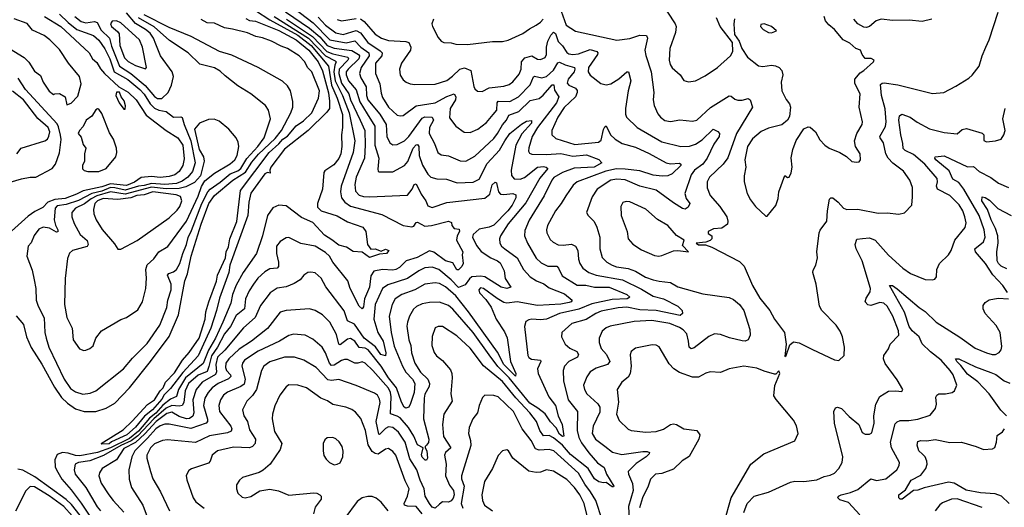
# Model space of a CAD drawing. Extents: x 1246169 to 1426871, y 660025 to 763458.
# Tile 48 of 256: x 1281534 to 1288267, y 683890 to 687222. Entities that reach past the tile are written whole.
import ezdxf

# ---------------------------------------------------------------- set-up
doc = ezdxf.new("R2010")
doc.units = 0

msp = doc.modelspace()

# ---------------------------------------------------------------- linework, layer by layer
at = {"layer": '0CON20XD'}
for points in [[(1285915, 687346.2), (1286015.6, 687195), (1286023.3, 687175), (1286017.5, 687135), (1285979.6, 687025), (1285975.4, 686945.4), (1285982.3, 686915), (1285994.3, 686894.2), (1286049.2, 686845), (1286075, 686806.2), (1286107, 686797)], [(1281508.4, 685198.4), (1281559.1, 685139.1), (1281580, 685055), (1281612.8, 684982.8), (1281685, 684867.8), (1281770.6, 684710.6), (1281820.3, 684640.3), (1281861.4, 684601.4), (1281915, 684563.2), (1281975, 684543.3), (1282055, 684545.3), (1282125, 684566.7), (1282185, 684602), (1282285.5, 684705), (1282428.7, 684885), (1282555, 685056.2), (1282619.8, 685205), (1282663.4, 685436.6), (1282680.8, 685485), (1282706.2, 685605), (1282774.6, 685825), (1282828.1, 685965), (1282865, 686021.3), (1282991.5, 686125), (1283078.8, 686181.2), (1283121.2, 686248.8), (1283167.3, 686302.7), (1283280, 686410), (1283325, 686465.7), (1283387.9, 686585), (1283400.4, 686625), (1283402.3, 686662.3), (1283384.5, 686735), (1283365, 686771.2), (1283331.2, 686801.2), (1283165.4, 686895.4), (1282985, 686979.1), (1282900, 687005), (1282707, 687107), (1282555, 687168.5), (1282385, 687255.7)], [(1283145, 687285.1), (1283245, 687220.8), (1283435, 687116), (1283525.7, 687045), (1283644.3, 686905), (1283665.8, 686775.8), (1283704.3, 686685), (1283740, 686575), (1283741.8, 686485), (1283734.8, 686435), (1283737.3, 686355), (1283729, 686305), (1283715, 686274.6), (1283680.9, 686229.1), (1283620.7, 686189.3), (1283612.4, 686177.6), (1283605.3, 686064.7), (1283569.3, 685965), (1283570, 685940), (1283595, 685916.1), (1283705, 685882.3), (1283775, 685839.6), (1283881.2, 685805), (1283900, 685775), (1283911.2, 685685), (1283935, 685654.3), (1283965, 685655.5), (1284005, 685640), (1284035, 685652.7), (1284056.9, 685645), (1284041.2, 685625), (1283995, 685619.5), (1283925, 685596.5), (1283875, 685632.2), (1283815, 685638.6), (1283767.9, 685667.9), (1283715, 685682), (1283668.2, 685718.2), (1283618.5, 685748.5), (1283538, 685835), (1283461.3, 685871.3), (1283355, 685950.8), (1283305, 685954.6), (1283264.4, 685935.6), (1283227.1, 685885), (1283194.8, 685745), (1283152.3, 685625), (1283062, 685495), (1283015, 685407.8), (1282987.7, 685345), (1282977.3, 685285), (1282923.8, 685155), (1282872.7, 685045), (1282825.5, 684964.5), (1282787.3, 684872.7), (1282667.1, 684775), (1282620.3, 684695), (1282605, 684647.5), (1282565, 684629.1), (1282513.5, 684586.5), (1282465, 684533.3), (1282421.9, 684498.1), (1282345, 684409.4), (1282285, 684359), (1282155, 684295.4), (1282065, 684264), (1281945, 684242.1), (1281915, 684243.3), (1281865, 684259.2), (1281826.3, 684263.7), (1281789.9, 684250.1), (1281773.8, 684215), (1281777, 684167), (1281784.5, 684144.5), (1281821.4, 684081.3), (1281885, 684009.1), (1281953, 683917), (1282075.2, 683735.2)], [(1281805, 687260.6), (1281865, 687202.2), (1281925, 687155.2), (1282038.4, 687115), (1282075, 687082.6), (1282115, 687024.2), (1282149.6, 686955), (1282179.4, 686865), (1282272.7, 686812.7), (1282356.1, 686746.1), (1282385, 686713.2), (1282426.2, 686646.2), (1282455, 686617.8), (1282485, 686604.1), (1282535, 686593.9), (1282585, 686556), (1282635, 686558.9), (1282644.1, 686554.1), (1282658.3, 686505), (1282704.2, 686395), (1282733.8, 686245), (1282715.4, 686185), (1282683.5, 686146.5), (1282645, 686118.6), (1282605, 686102.1), (1282525, 686096.6), (1282435, 686103.2), (1282385, 686088.5), (1282345.2, 686084.8)], [(1281909.5, 687245), (1281955, 687210.9), (1281985, 687200.8), (1282045, 687208.8), (1282063.4, 687203.4), (1282090.3, 687150.3), (1282148.2, 687095), (1282161.1, 687041.1), (1282216.7, 686905), (1282294, 686854), (1282392.7, 686772.7), (1282455, 686696.2), (1282475, 686683), (1282506.5, 686683.5), (1282548.2, 686725), (1282572.3, 686775), (1282585.5, 686835), (1282576.9, 686865), (1282497.1, 686975), (1282464.1, 687054.1), (1282448, 687095), (1282425, 687129.8), (1282394.2, 687155), (1282325.6, 687195.6), (1282265, 687268.5)], [(1283351.5, 687275), (1283515.4, 687165.4), (1283584.9, 687104.9), (1283636.6, 687046.6), (1283685, 687026.6), (1283805, 687012.8), (1283850.4, 686985), (1283857.4, 686975), (1283853.2, 686955), (1283778.7, 686885), (1283767, 686865), (1283765.8, 686845), (1283782.6, 686805), (1283835, 686742.7), (1283859.7, 686659.7), (1283908.8, 686578.8), (1283963.1, 686495), (1283962.5, 686365), (1283988.8, 686275), (1283981.7, 686201.7), (1283985.9, 686185.9), (1283992.9, 686182.9), (1284085, 686182.3), (1284165, 686226.4), (1284187.5, 686252.5), (1284225, 686343.8), (1284245, 686366.2), (1284255, 686368.9), (1284263.1, 686355), (1284266.2, 686295), (1284288.2, 686228.2), (1284325, 686165.5), (1284345, 686145.6), (1284385, 686134.5), (1284452.2, 686132.2), (1284525, 686107.1), (1284635, 686112.3), (1284675, 686132.2), (1284730.5, 686239.5), (1284815, 686330.9), (1284850.9, 686395), (1284885, 686445.3), (1284965, 686508.1), (1284999.6, 686529.6), (1285033.1, 686533.1), (1285032.9, 686515), (1284966.9, 686443.1), (1284927.3, 686365), (1284894.8, 686194.8), (1284896.7, 686156.7), (1284915.2, 686135.2), (1284955, 686131.9), (1284985.8, 686144.2), (1285075, 686213.6), (1285115, 686218.4), (1285134.7, 686214.7), (1285145.4, 686205), (1285090.9, 686139.2), (1284995, 685971.4), (1284875, 685826.2), (1284822.5, 685745), (1284815.5, 685725), (1284817.1, 685695), (1284828.2, 685675), (1284850.9, 685655), (1284934.4, 685594.4), (1284979.2, 685515), (1285024.8, 685464.8), (1285067.3, 685437.3), (1285116.9, 685416.9), (1285155, 685388.5), (1285258.1, 685348.1), (1285311.4, 685305), (1285305.6, 685295), (1285290.6, 685289.4), (1285235, 685278.3), (1285075, 685268), (1284935, 685293.4), (1284864.7, 685284.7), (1284845, 685289.6), (1284797.7, 685317.7), (1284705, 685385.4), (1284685, 685388.9), (1284673.8, 685375), (1284678.2, 685355), (1284720.3, 685310.3), (1284758, 685258), (1284791.3, 685175), (1284849, 685089), (1284867, 685047), (1284890.6, 684885), (1284925.3, 684805), (1284925, 684786.2), (1284845, 684866), (1284800.3, 684950.3), (1284603.7, 685225), (1284515, 685334.3), (1284445, 685396.3), (1284405, 685418.2), (1284375, 685423.4), (1284305, 685414.6), (1284235.6, 685375), (1284146.3, 685343.7), (1284102.1, 685315), (1284080.3, 685275), (1284061.2, 685195), (1284073.4, 685083.4), (1284095, 684991.9), (1284150.6, 684855), (1284173.3, 684813.3), (1284218.6, 684765), (1284235.3, 684735), (1284230.4, 684675), (1284205, 684599.2), (1284194.4, 684575), (1284175, 684566.5), (1284162.7, 684575), (1284145, 684607.1), (1284109.3, 684705), (1284055.7, 684775), (1284006.1, 684855), (1283916.7, 684965), (1283895, 684977.7), (1283855, 684982.3), (1283825, 685024), (1283795, 685042.4), (1283775, 685038.9), (1283725, 685000.4), (1283715, 685003.6), (1283699.6, 685069.6), (1283654.2, 685154.2), (1283605, 685204.4), (1283553.6, 685233.6), (1283515, 685245.5), (1283355, 685235.4), (1283315, 685222.3), (1283228, 685112), (1283118.5, 685025), (1283035, 684970.7), (1282962.6, 684905), (1282942.5, 684875), (1282940, 684845), (1282948.9, 684825), (1282975.9, 684795), (1282976.9, 684783.1), (1282961.5, 684768.5), (1282889.7, 684735), (1282849.7, 684705), (1282822.1, 684675), (1282800.5, 684635), (1282791.6, 684585), (1282817.3, 684492.7), (1282816.9, 684475), (1282808.9, 684465), (1282705, 684428.7), (1282555, 684458.7), (1282525, 684456.8), (1282495, 684446.1), (1282465, 684425.7), (1282407.9, 684362.1)], [(1283405, 687302.6), (1283540.4, 687200.4), (1283655, 687084.6), (1283765, 687063.3), (1283825, 687077.9), (1283865.6, 687035), (1283920, 686995), (1283924.5, 686975), (1283868.7, 686895), (1283856.4, 686855), (1283866.8, 686825), (1283902.8, 686762.8), (1283904.5, 686705), (1283914.1, 686675), (1283995.9, 686575.9), (1284039.8, 686505), (1284045, 686423.8), (1284065, 686381.1), (1284085, 686366.7), (1284115, 686368.2), (1284165, 686393.8), (1284195.7, 686424.3), (1284285, 686550), (1284305, 686558.8), (1284355, 686556), (1284363, 686535), (1284336.6, 686485), (1284333.4, 686445), (1284370.8, 686375), (1284393.9, 686313.9), (1284415, 686299.5), (1284465, 686291.5), (1284545, 686256.9), (1284585, 686255.5), (1284645, 686289.1), (1284775, 686411.1), (1284802, 686445), (1284835, 686503.3), (1284862.5, 686535), (1284879.3, 686570.7), (1284947.5, 686595), (1285025, 686670), (1285085, 686683.1), (1285114, 686706), (1285175, 686775.9), (1285187, 686777), (1285191.6, 686741.6), (1285220.2, 686695), (1285205, 686654.1), (1285075.6, 686485), (1285036.9, 686425), (1285015.4, 686345.4), (1285013.9, 686323.9), (1285020.4, 686310.4), (1285035, 686303.5), (1285135, 686300.7), (1285235, 686308.3), (1285315, 686289.2), (1285409.7, 686299.7), (1285495, 686267.7), (1285514.3, 686245), (1285461.2, 686215), (1285325, 686207.1), (1285245, 686176.9), (1285186.8, 686143.2), (1285171.6, 686125), (1285121, 686019), (1285017.5, 685852.5), (1284987.5, 685782.5), (1284986, 685746), (1285005.4, 685695), (1285065, 685593.1), (1285099.7, 685559.7), (1285145, 685538.7), (1285206.6, 685536.6), (1285218.2, 685525), (1285242.1, 685472.1), (1285345, 685408.9), (1285405, 685407.9), (1285465, 685394), (1285565, 685393.9), (1285684.3, 685345), (1285706, 685325), (1285687.5, 685315), (1285585, 685308.7), (1285445, 685280.6), (1285356.4, 685243.6), (1285225.6, 685215), (1285135, 685175.3), (1285095, 685170.3), (1285035, 685174.6), (1285015, 685171.1), (1284995, 685158.6), (1284984.5, 685125.5), (1285007.4, 684927.4), (1285015, 684914.4), (1285033, 684903), (1285094.3, 684894.3), (1285096.9, 684885), (1285074.7, 684835), (1285078.2, 684805), (1285152.4, 684645), (1285198.6, 684585), (1285215.2, 684515.2), (1285242.3, 684455), (1285253.8, 684375), (1285245, 684372.3), (1285225, 684389.1), (1285201.7, 684431.7), (1285163.3, 684473.3), (1285127.3, 684527.3), (1285077.8, 684567.8), (1285021.5, 684601.5), (1284881.4, 684775), (1284802.2, 684852.2), (1284745, 684932), (1284635.2, 685085), (1284495, 685243.2), (1284465, 685268.8), (1284405, 685291.8), (1284335, 685290), (1284285, 685280.9), (1284248, 685262), (1284227, 685243), (1284200, 685195), (1284184.7, 685155), (1284181.5, 685128.5), (1284194, 685035), (1284208.8, 684995), (1284211.9, 684945), (1284235.3, 684875), (1284275, 684813.8), (1284325.6, 684765.6), (1284336.8, 684735), (1284332.7, 684715), (1284305, 684662), (1284300, 684635), (1284295.3, 684495), (1284331.9, 684355), (1284328.3, 684331.7), (1284315.4, 684314.6)], [(1285225, 687312.2), (1285270, 687185), (1285334.7, 687144.7), (1285617, 687083), (1285705, 687094.1), (1285775, 687117.6), (1285820.8, 687115), (1285827.1, 687095), (1285807.9, 687015), (1285815, 686976.7), (1285852.5, 686865), (1285868.9, 686725), (1285864.4, 686675), (1285871.5, 686635), (1285898.3, 686578.3), (1285916.5, 686555), (1285945, 686533.6), (1285984.5, 686525.5), (1286048.8, 686538.8), (1286135, 686528.9), (1286165, 686535.6), (1286257.8, 686622.2), (1286385, 686701.5), (1286399.2, 686699.2), (1286425, 686678.9), (1286445, 686672.5), (1286475, 686672.2), (1286515, 686682.9), (1286527.8, 686675), (1286545.6, 686625), (1286434.7, 686445), (1286375, 686277.1), (1286344.2, 686235.8), (1286251.1, 686145), (1286234.5, 686115), (1286235, 686072.5), (1286255, 686021.2), (1286321.1, 685945), (1286369.4, 685875), (1286375.9, 685844.1), (1286373.3, 685825), (1286335, 685796.7), (1286277, 685793), (1286242.5, 685775), (1286241.7, 685761.7), (1286267.5, 685745), (1286267.5, 685725), (1286256.2, 685713.8), (1286225, 685702.5), (1286160, 685695), (1286175, 685683.3), (1286223, 685683), (1286267.7, 685667.7), (1286455, 685570.6), (1286488.3, 685538.3), (1286545, 685406.2), (1286595, 685318), (1286664, 685235), (1286694.3, 685174.3), (1286764.5, 685085), (1286774.4, 685005), (1286765, 684920), (1286775, 684927.5), (1286801.1, 684998.9), (1286825, 685021.2), (1286863, 685013), (1286955, 684968), (1287105, 684896.7), (1287135, 684892.5)], [(1287135, 684892.5), (1287172.5, 684927.5), (1287174, 684985), (1287160.8, 685055), (1287144.5, 685094.5), (1287117.1, 685135), (1287020, 685235), (1287003.8, 685263.8), (1286980.5, 685415), (1286958, 685495), (1286958.8, 685511.2), (1286976.7, 685545), (1286988.8, 685595), (1286985.8, 685635), (1287000, 685765), (1287006.4, 685783.6), (1287053.3, 685845), (1287057.5, 685915), (1287071.9, 685995), (1287080, 686005), (1287095, 686004.4), (1287131.4, 685975), (1287167.1, 685935), (1287190, 685925), (1287265, 685927.1), (1287405, 685900), (1287465, 685902.5), (1287545, 685892.9), (1287585, 685903.3), (1287633.8, 685955), (1287639.1, 686010.9), (1287639.1, 686075), (1287620, 686125), (1287577.6, 686187.6), (1287505, 686241.5), (1287471.5, 686275), (1287456.7, 686305), (1287441.6, 686381.6), (1287417.1, 686415), (1287415.4, 686425), (1287455, 686492.9), (1287459.2, 686525), (1287452.9, 686612.9), (1287427.5, 686705), (1287420.8, 686779.2), (1287431.4, 686788.6), (1287445, 686789.6), (1287537.8, 686777.8), (1287775, 686718.6), (1287853.3, 686725), (1287935, 686766.9), (1288025, 686823.1), (1288047, 686843), (1288094.5, 686905.5), (1288114.6, 686975.4), (1288140, 687035), (1288162.7, 687085), (1288225.4, 687274.6)], [(1281435, 687043.3), (1281565, 686963.8), (1281595, 686931.2), (1281635, 686870), (1281675, 686841.2), (1281694, 686795), (1281735, 686733.8), (1281765, 686710), (1281773.6, 686716.4), (1281805, 686718.8), (1281843.8, 686695), (1281855, 686640), (1281885, 686651.2), (1281930.2, 686699.8), (1281953.5, 686785), (1281943.2, 686835), (1281868.2, 686925), (1281805, 687018.5), (1281738.8, 687085), (1281700, 687115), (1281621.2, 687151.2), (1281585, 687196.7), (1281495, 687229.1)], [(1282345.2, 686084.8), (1282255, 686056.3), (1282183.8, 686073.8), (1282155, 686074.6), (1282095, 686050.8), (1282026.4, 686033.6), (1281935, 685986.7), (1281850.8, 685959.2), (1281788.9, 685951.1), (1281775.8, 685935), (1281769.6, 685855), (1281777.9, 685817.9), (1281795.5, 685785), (1281795, 685771.2), (1281785, 685770), (1281736.4, 685796.4), (1281695, 685804.4), (1281665, 685790.8), (1281632.2, 685747.8), (1281612.1, 685697.9), (1281590.6, 685675), (1281583.1, 685605), (1281619.3, 685509.3), (1281633.3, 685445), (1281643.3, 685385), (1281646.4, 685305), (1281660, 685265), (1281701.2, 685185), (1281705.4, 685085.4), (1281714.7, 685044.7), (1281732.9, 684985), (1281836.8, 684765), (1281881.8, 684701.8), (1281915, 684678.4), (1281966.1, 684663.9), (1282015, 684670), (1282054.7, 684685.3), (1282243.4, 684836.6), (1282305, 684908.2), (1282405, 685008.8), (1282492.2, 685135), (1282539.3, 685255), (1282545.9, 685305), (1282568.6, 685375), (1282569.5, 685415), (1282544.7, 685475.3), (1282552.7, 685487.3), (1282585, 685499.5), (1282605.1, 685514.8), (1282628.3, 685555), (1282648.5, 685625), (1282673.8, 685685), (1282685.4, 685734.6), (1282709.1, 685780.9), (1282779.2, 685965), (1282820.3, 686045), (1282835.6, 686065), (1282905, 686111), (1282972.1, 686167.9), (1283025, 686189.6), (1283046, 686205), (1283087.6, 686272.4), (1283162.8, 686355), (1283206.1, 686415), (1283248.1, 686545), (1283235.7, 686605), (1283215, 686635.8), (1283115, 686714.4), (1283025, 686769.4), (1282939.1, 686839.1), (1282905, 686870), (1282865, 686892.7), (1282765, 686918.5), (1282684.7, 686994.7), (1282559.1, 687079.1), (1282452.9, 687172.9), (1282345, 687235.8)], [(1281703.1, 687245), (1281815, 687175.2), (1282009.5, 686995), (1282031.9, 686955), (1282060.3, 686930.3), (1282085.7, 686885.7), (1282113.8, 686855), (1282212.5, 686762.5), (1282275, 686725.8), (1282330.6, 686675), (1282398.7, 686568.7), (1282534.5, 686464.5), (1282615.7, 686415), (1282650, 686365), (1282657.8, 686272.2), (1282649.5, 686225), (1282623.1, 686185)], [(1283274.8, 687245), (1283507.7, 687095), (1283625, 686975.3), (1283691.3, 686941.3), (1283697.1, 686935), (1283689.4, 686910.6), (1283682, 686865), (1283691.6, 686805), (1283740.2, 686705), (1283785.8, 686585.8), (1283825.2, 686395), (1283813, 686315), (1283732.3, 686085), (1283726.4, 686045), (1283734.6, 686005), (1283756.2, 685975), (1283795, 685948.4), (1284010.6, 685890.6), (1284155, 685815.5), (1284215, 685805.6), (1284227.9, 685812.1), (1284243.9, 685836.1), (1284255, 685838.8), (1284305, 685810.7), (1284350, 685815), (1284465, 685844.2), (1284486.2, 685835), (1284488.8, 685815), (1284505, 685796.2), (1284539.4, 685789.4), (1284541.9, 685775), (1284525.8, 685744.2), (1284520.8, 685715), (1284564.2, 685635.8), (1284559.4, 685615), (1284567.1, 685555), (1284557.8, 685535), (1284535, 685511.9), (1284523, 685513), (1284495, 685560), (1284445, 685574.6), (1284365, 685633.1), (1284335, 685642.7), (1284252.2, 685597.8), (1284177.5, 685575), (1284131.5, 685528.5), (1284105, 685514.8), (1284085, 685510.7), (1284015, 685515.9), (1283955, 685502.4), (1283935, 685471.9), (1283925.2, 685395), (1283892.4, 685315), (1283885, 685260), (1283875, 685246.7), (1283855, 685263.3), (1283792.6, 685385), (1283776.8, 685436.7), (1283674.8, 685564.8), (1283651.3, 685605), (1283625, 685630.8), (1283555, 685675.4), (1283455, 685692.5), (1283375, 685734.2), (1283355, 685732), (1283315, 685705.6), (1283290.5, 685675), (1283289.6, 685625), (1283303.1, 685565), (1283303.5, 685535), (1283295, 685524.6), (1283245, 685518.9), (1283210.5, 685499.5), (1283162.5, 685455), (1283132.3, 685415), (1283101.9, 685368.1), (1283077.8, 685315), (1283070.3, 685245), (1283015, 685200.3), (1282974.1, 685125), (1282934.3, 685075), (1282886.5, 684985), (1282846.2, 684925), (1282828.1, 684851.9), (1282815, 684818.5), (1282755, 684792.4), (1282687.9, 684735), (1282665.4, 684685), (1282656.8, 684605), (1282645, 684586.1), (1282625, 684581.3), (1282575, 684585.3), (1282535, 684568.1), (1282451, 684495), (1282342, 684378), (1282296.2, 684343.8), (1282225, 684312), (1282106.5, 684243.5), (1282012.5, 684207.5), (1281934.6, 684195.4), (1281912.2, 684185), (1281905.3, 684145), (1281913.4, 684115), (1281985.6, 684025.6), (1282063.4, 683893.4), (1282086.6, 683865)], [(1283358.3, 687225), (1283536.4, 687106.4), (1283635, 687004.9), (1283675, 686989.2), (1283776.5, 686965), (1283782.2, 686955), (1283778.2, 686945), (1283719.1, 686885), (1283715.3, 686855), (1283735, 686787.7), (1283785.1, 686715.1), (1283796.8, 686675), (1283860.7, 686535), (1283894, 686465), (1283896.5, 686365), (1283890.9, 686275), (1283835.2, 686145), (1283825.8, 686095.8), (1283830.1, 686050.1), (1283855, 686023.9), (1283885, 686013.5), (1283925, 686011.4), (1284185, 686022.9), (1284216.7, 686063.3), (1284231.1, 686095), (1284245, 686100), (1284279.8, 686029.8), (1284310.8, 685985), (1284325, 685949.2), (1284355, 685939.6), (1284455, 685972.2), (1284715, 686002.8), (1284749.5, 686030.5), (1284765, 686093.5), (1284785, 686112.5), (1284795, 686107.5), (1284796.2, 686095), (1284806.8, 686046.8), (1284820.6, 686030.6), (1284845, 686026.6), (1284906.7, 686035), (1284925.6, 686025), (1284926, 686005), (1284901, 685955), (1284872.1, 685915), (1284775, 685818.6), (1284745, 685804.4), (1284675, 685790), (1284635.5, 685755), (1284629.6, 685735), (1284658.5, 685678.5), (1284688.3, 685638.3), (1284754.6, 685594.6), (1284801.8, 685575), (1284819.3, 685559.3), (1284847.3, 685505), (1284852.5, 685452.5), (1284891.2, 685395), (1284865.2, 685384.8), (1284826.7, 685395), (1284715, 685465.2), (1284685, 685470), (1284625, 685463.9), (1284608.4, 685451.6), (1284580, 685410), (1284535, 685392.3), (1284485, 685444.8), (1284400.9, 685515), (1284355, 685531.3), (1284305, 685525.3), (1284263.2, 685506.8), (1284186.3, 685453.7), (1284050.4, 685409.6), (1284014.8, 685385.2), (1283963.6, 685275), (1283954.2, 685175), (1283981.6, 685085), (1284019.7, 685025), (1284038.3, 684945), (1284035, 684924.4), (1284003.9, 684935), (1283965.8, 684985.8), (1283889.6, 685045), (1283822.3, 685142.3), (1283775.5, 685165), (1283752.4, 685232.4), (1283626.6, 685396.6), (1283595.4, 685455.4), (1283555, 685491.4), (1283525, 685496.9), (1283505, 685493.3), (1283476, 685475), (1283450.8, 685445), (1283411.2, 685418.8), (1283355, 685397.1), (1283295, 685387.1), (1283246.5, 685355), (1283181, 685269), (1283144.2, 685185.8), (1283065, 685115.9), (1282937.2, 684962.8), (1282887.3, 684915), (1282874.6, 684865), (1282878.3, 684815), (1282873.3, 684796.7), (1282781.8, 684745), (1282740.2, 684695), (1282718.2, 684625), (1282724, 684535), (1282717.1, 684512.9), (1282695, 684497), (1282675, 684494.3), (1282625, 684510), (1282575, 684540), (1282539.2, 684530.8), (1282465.8, 684475), (1282388.8, 684391.2), (1282325, 684333), (1282245, 684290.4), (1282194.6, 684215), (1282097.8, 684155), (1282079.4, 684125), (1282074.6, 684105), (1282089.6, 684055), (1282144.1, 683975), (1282173.2, 683935), (1282246.3, 683856.3)], [(1283079.7, 687229.7), (1283106.1, 687216.1), (1283145, 687211.5), (1283305, 687148.7), (1283425, 687083.8), (1283510.6, 687015), (1283573.6, 686935), (1283605, 686873.5), (1283645, 686721.5), (1283652.2, 686665), (1283652.4, 686615), (1283635, 686590.3), (1283506.5, 686465), (1283343.8, 686336.2), (1283250, 686215), (1283244.2, 686194.2), (1283246.7, 686173.3), (1283228.4, 686178.4), (1283210.5, 686169.5), (1283113.6, 686036.4), (1283099.8, 685975), (1283093.8, 685885), (1282971.1, 685545), (1282962.7, 685495), (1282900.6, 685319.4), (1282878.7, 685235), (1282841.2, 685115), (1282755, 684924.7), (1282648.4, 684811.6), (1282565, 684701.3), (1282522.3, 684657.7), (1282505, 684628.4), (1282441.9, 684555), (1282388, 684512), (1282325, 684436.5), (1282265.5, 684385), (1282162.3, 684337.7), (1282145, 684324.3), (1282095, 684320), (1282091.2, 684325), (1282240.6, 684419.4), (1282302.8, 684477.2), (1282407.4, 684592.6), (1282456.3, 684623.7), (1282493.8, 684685), (1282513.8, 684706.2), (1282530, 684745), (1282591.3, 684808.7), (1282647.1, 684895), (1282692.2, 684947.8), (1282760, 685045), (1282800.9, 685175), (1282806.8, 685225), (1282827.2, 685295), (1282880.5, 685435), (1282886, 685475), (1282940.5, 685595), (1282945.1, 685635), (1282960.4, 685669.6), (1282969.5, 685725), (1283017.6, 685842.4), (1283042.6, 686055), (1283238.9, 686315), (1283306.6, 686373.4), (1283333, 686405), (1283365, 686425.6), (1283424.1, 686495.9), (1283475, 686531), (1283531.7, 686585), (1283577.9, 686685), (1283582.7, 686735), (1283531.8, 686865), (1283500.6, 686895), (1283483.4, 686935), (1283445, 686975.8), (1283365, 687025.8), (1283320.7, 687040.7), (1283255, 687076.2), (1283195, 687098.9), (1283147.4, 687107.4), (1283092.5, 687132.5), (1282988.2, 687158.2), (1282935, 687167), (1282865, 687198.8), (1282815, 687201.8), (1282775, 687222.7)], [(1282395, 686886.7), (1282401.2, 686895), (1282372.9, 687035), (1282353.9, 687085), (1282225, 687200.9), (1282195, 687213.8), (1282165, 687212.5), (1282154.1, 687195), (1282160.4, 687175), (1282202.5, 687142.5), (1282213.7, 687125), (1282217.6, 687045), (1282250.5, 686960.5), (1282275, 686936.6), (1282325, 686909.7), (1282395, 686886.7)], [(1283575, 687239.3), (1283625, 687184.4), (1283695, 687132.8), (1283745, 687121.3), (1283835, 687147.8), (1283863.1, 687133.1), (1283915, 687066.1), (1283999.6, 687009.6), (1284011.6, 686995), (1284009.8, 686975), (1283966.6, 686925), (1283967.4, 686855), (1283996.4, 686785), (1284005, 686720), (1284015, 686691.4), (1284055.3, 686625), (1284115, 686570.4), (1284135, 686564.6), (1284155, 686567.1), (1284245, 686633.2), (1284375, 686654.7), (1284455, 686697.4), (1284505, 686715.4), (1284515, 686696), (1284513.2, 686675), (1284476.8, 686615), (1284472.2, 686552.2), (1284515.7, 686495), (1284572.6, 686452.6), (1284615, 686452.2), (1284667.1, 686475), (1284725, 686519.1), (1284770.8, 686575), (1284795.3, 686605), (1284798.6, 686655), (1284804.5, 686665), (1284885, 686663.4), (1284945, 686694.7), (1285025, 686775.9), (1285048.2, 686831.8), (1285055, 686835.4), (1285105, 686825.7), (1285135, 686834.8), (1285185, 686876.4), (1285212.9, 686927.1), (1285225, 686931.8), (1285263.1, 686913.1), (1285326.5, 686895), (1285330.4, 686885), (1285324.8, 686865), (1285285.2, 686815), (1285277.8, 686787.8), (1285288.1, 686775), (1285333.6, 686753.6), (1285345, 686738), (1285346.2, 686725), (1285334, 686695), (1285257.3, 686622.7), (1285213.5, 686555), (1285172.5, 686465), (1285172.5, 686435), (1285199.3, 686409.3), (1285329.5, 686369.5), (1285491.2, 686385), (1285510.9, 686399.1), (1285525, 686470.8), (1285535, 686490.8), (1285545, 686496.2), (1285573.1, 686435), (1285605.4, 686405), (1285654.3, 686375.7), (1285745, 686351.7), (1285838.3, 686308.3), (1285955, 686243.2), (1285985, 686236.8), (1286045, 686240.8), (1286055.8, 686235), (1286054, 686225), (1285995, 686167.8), (1285965, 686155.6), (1285927.9, 686152.1), (1285865, 686160.2), (1285775, 686188.8), (1285675, 686201.5), (1285615, 686202.5), (1285542.6, 686187.4), (1285346.8, 686113.2), (1285318.9, 686091.1), (1285268.3, 686018.3), (1285237.3, 685965), (1285197.9, 685915), (1285142.1, 685815), (1285135.5, 685785), (1285138.2, 685765), (1285160.2, 685720.2), (1285181.1, 685701.1), (1285215, 685683.6), (1285250.6, 685680.6), (1285307, 685687), (1285334.3, 685675), (1285350, 685645), (1285354.6, 685585), (1285364.6, 685555), (1285385, 685524.5), (1285425, 685493.3), (1285476.5, 685476.5), (1285654.8, 685444.8), (1285785, 685380), (1285865, 685331.9), (1285935, 685313.8), (1286035.2, 685265.2), (1286064.6, 685235), (1286065.3, 685214.7), (1286050.5, 685199.5), (1285885, 685234.3), (1285775, 685238.3), (1285685, 685258.2), (1285625, 685253.1), (1285510.9, 685229.1), (1285472.7, 685215), (1285406.2, 685173.8), (1285309.4, 685145), (1285240.6, 685085), (1285238.5, 685055), (1285263.3, 685005), (1285295, 684977.7), (1285342.5, 684955), (1285355.7, 684935), (1285348, 684915), (1285288.1, 684885), (1285260, 684855), (1285249.5, 684825), (1285251.2, 684755), (1285284.1, 684625), (1285347.9, 684545), (1285344.8, 684415.2), (1285356.6, 684366.5), (1285375, 684330.3), (1285425, 684262), (1285485, 684193.4), (1285530.5, 684160.5), (1285545.3, 684115), (1285595.6, 684035), (1285595, 684030), (1285585, 684030), (1285545, 684060), (1285525, 684056.2), (1285495, 684063.1), (1285465, 684084.4), (1285421.6, 684155), (1285300.2, 684250.2), (1285245, 684313.2), (1285185, 684364.5), (1285155, 684379.3), (1285115, 684377.2), (1285091.2, 684415), (1285068.1, 684475), (1285022.4, 684535), (1284927, 684637), (1284835, 684748.8), (1284706, 684856), (1284615, 684976.2), (1284522, 685062), (1284425, 685124.3), (1284395, 685125.6), (1284375, 685115.8), (1284353.6, 685056.4), (1284352.9, 684995), (1284368.5, 684948.5), (1284384.4, 684925), (1284425, 684891.9), (1284479.1, 684829.1), (1284488.8, 684805), (1284491.5, 684775), (1284482.2, 684665), (1284492.1, 684615), (1284434.6, 684525), (1284423.9, 684455), (1284432.4, 684372.4), (1284481.8, 684295), (1284444.8, 684265.2), (1284438, 684245), (1284449, 684185), (1284444.3, 684105), (1284471.6, 684041.6), (1284500.6, 684005), (1284504.8, 683975), (1284498.3, 683951.7), (1284485, 683933.8), (1284465, 683924.7), (1284425, 683926.5), (1284405, 683911.5), (1284375, 683883.8), (1284355, 683889.6), (1284335, 683914.4), (1284307.3, 683965), (1284298.6, 684015), (1284271.7, 684075), (1284250, 684145), (1284200.9, 684220.9), (1284170.5, 684335), (1284125, 684403.9), (1284085, 684434.1), (1284055, 684439.7), (1284035, 684427.8), (1283995, 684386.7), (1283988.8, 684388.8), (1283970.2, 684475), (1283998.8, 684605), (1283995, 684627.5), (1283980, 684655), (1283959.1, 684669.1), (1283835, 684721.3), (1283715, 684762.1), (1283665, 684757.3), (1283641.1, 684761.1), (1283561.5, 684845), (1283475.8, 684895), (1283412.5, 684915), (1283345, 684916.5), (1283245, 684884.7), (1283202.1, 684855), (1283186.2, 684825), (1283152.4, 684695), (1283126.5, 684653.5), (1283087.5, 684615), (1283057.8, 684555), (1283065.5, 684515), (1283090.4, 684475), (1283105, 684419.4), (1283145.3, 684355), (1283143.3, 684325), (1283125, 684304.6), (1283105, 684295.3), (1282995, 684300), (1282885.5, 684275.5), (1282849.1, 684245), (1282835.4, 684204.6), (1282825, 684191.9), (1282707.8, 684152.2), (1282689.1, 684140.9), (1282672.9, 684107.1), (1282676.8, 684076.7), (1282720, 683955), (1282737.6, 683927.6), (1282795, 683883.3)], [(1283705, 687222.5), (1283735, 687215.3), (1283835, 687230.3)], [(1283865, 687227.8), (1283889.7, 687209.7), (1283963.3, 687123.3), (1284007.8, 687095), (1284055, 687080), (1284175, 687073.5), (1284195.5, 687065.5), (1284209.2, 687035), (1284207, 687013), (1284145.6, 686925), (1284131.5, 686885), (1284135, 686844), (1284155, 686810.8), (1284176.2, 686795), (1284203.8, 686783.8), (1284235, 686780), (1284375, 686782), (1284453.8, 686806.2), (1284494.2, 686835.8), (1284544.4, 686885), (1284575, 686892.4), (1284617.5, 686875), (1284638, 686765), (1284645, 686750), (1284665, 686733.8), (1284695, 686732), (1284743.8, 686756.2), (1284845, 686768.1), (1284881, 686779), (1284905, 686796.9), (1284949.6, 686850.4), (1284962.6, 686885), (1284964.7, 686935), (1284988.1, 686961.9), (1285035, 686975.2), (1285075, 686952.3), (1285095, 686949.1), (1285126.3, 686963.7), (1285136.2, 686985), (1285136.9, 687035), (1285145.2, 687075), (1285165, 687116.9), (1285185, 687137.3), (1285197.1, 687127.1), (1285215, 687073.4), (1285245, 687044.1), (1285275, 686999.1), (1285289.2, 686989.2), (1285315, 686984.4), (1285355, 686989.5), (1285435, 687019.5), (1285480.6, 687005), (1285487.9, 686995), (1285485.4, 686985), (1285423.2, 686895), (1285420, 686865), (1285435, 686843.1), (1285506.8, 686786.8), (1285545, 686777.5), (1285575, 686784.5), (1285631.1, 686818.9), (1285685, 686865.7), (1285696.7, 686866.7), (1285712.1, 686805), (1285694.7, 686735.3), (1285676.9, 686615), (1285676.9, 686576.9), (1285684.2, 686555), (1285755.9, 686485.9), (1285925, 686387.3), (1286055, 686355.3), (1286115, 686358.5), (1286155, 686371.9), (1286199.5, 686400.5), (1286275, 686474.5), (1286308.8, 686458.8), (1286319.5, 686445), (1286317.3, 686425), (1286279.5, 686370.5), (1286234, 686275), (1286205.3, 686234.7), (1286147.1, 686192.9), (1286125, 686162.2), (1286081.2, 686035), (1286091.2, 686001.2), (1286116.5, 685965), (1286105, 685941.4), (1286085, 685928.1), (1286065, 685931.1), (1286005, 685969.7), (1285885, 686057.5), (1285775, 686083.5), (1285675, 686127.4), (1285616.9, 686133.1), (1285575, 686125.7), (1285482.7, 686065), (1285448.3, 686011.7), (1285410, 685905), (1285421.1, 685885), (1285462.3, 685842.3), (1285480, 685805), (1285500.8, 685735), (1285500.9, 685655), (1285517.3, 685597.3), (1285549.4, 685565), (1285584.4, 685545), (1285615, 685532.6), (1285695, 685522.2), (1285745, 685503.4), (1285812.8, 685462.8), (1285864.8, 685444.8), (1285905.4, 685434.6), (1285985, 685427.1), (1286035, 685397.1), (1286205, 685348.1), (1286385, 685323.8), (1286415, 685309.2), (1286455.6, 685275.6), (1286485, 685234.2), (1286526, 685105), (1286529.2, 685065), (1286515, 685033.3), (1286495, 685025.4), (1286473.5, 685026.5), (1286387.6, 685047.6), (1286325, 685071.1), (1286285, 685075.6), (1286245, 685056.5), (1286145, 684978.6), (1286125, 684972.9), (1286111.4, 684985), (1286107.1, 685025), (1286094.6, 685075), (1286071.4, 685101.4), (1286045, 685119.4), (1285980, 685145), (1285857.2, 685167.2), (1285735, 685159.6), (1285571.9, 685128.1), (1285545, 685116.7), (1285516.3, 685093.7), (1285497.1, 685045), (1285496.7, 685015), (1285510.5, 684975), (1285545.9, 684935), (1285569.6, 684885), (1285553.8, 684866.2), (1285475, 684840.8), (1285434.8, 684815.2), (1285410.8, 684780.8), (1285389.7, 684725), (1285395.3, 684695.3), (1285412.7, 684665), (1285486.2, 684596.2), (1285501.4, 684575), (1285501.2, 684538.8), (1285456.2, 684445), (1285449.3, 684395), (1285470.9, 684355), (1285535, 684307.1), (1285586.4, 684266.4), (1285650.8, 684250.8), (1285795, 684271.8), (1285825, 684271.4), (1285840, 684265), (1285838, 684255), (1285818.5, 684235), (1285750.1, 684189.9), (1285694.6, 684135), (1285696.6, 684115), (1285723.2, 684053.2), (1285728.7, 684005), (1285697.4, 683895), (1285703.8, 683765)], [(1284363.1, 687226.9), (1284351.4, 687195), (1284355.7, 687175), (1284395, 687100), (1284415, 687076.2), (1284435, 687065.8), (1284485, 687064.4), (1284515, 687055.6), (1284596.4, 687053.6), (1284766.8, 687073.2), (1284835, 687072.9), (1284875, 687081.9), (1284975, 687128.5), (1285019.1, 687160.9), (1285065.8, 687185), (1285095, 687204.4), (1285113.6, 687226.4)], [(1286107, 686797), (1286155, 686804.3), (1286222, 686838), (1286305, 686895.8), (1286393.8, 686975), (1286411.2, 687005), (1286407, 687067), (1286322.5, 687175), (1286298.9, 687235)], [(1286422.4, 687227.6), (1286416.6, 687195), (1286421.8, 687121.8), (1286453.8, 687075), (1286471.2, 687025), (1286510.8, 686965), (1286585, 686907.1), (1286615, 686901.9), (1286675, 686910.4), (1286702.4, 686907.6), (1286726.5, 686896.5), (1286744.5, 686875), (1286751.5, 686845), (1286740, 686795), (1286745.7, 686735.7), (1286775, 686676.7), (1286797.9, 686647.9), (1286805.7, 686625), (1286798.6, 686561.4), (1286784.4, 686535.6), (1286745, 686504.2), (1286655, 686480), (1286603, 686457), (1286545, 686407.5), (1286511.6, 686355), (1286492.8, 686265), (1286499.2, 686215), (1286487.1, 686155), (1286487.1, 686115), (1286507.3, 686035), (1286530.5, 685990.5), (1286565.6, 685945.6), (1286635, 685880), (1286645, 685880)], [(1286675, 687133.3), (1286710, 687145), (1286675, 687176.2), (1286625, 687193.8), (1286601.7, 687188.3), (1286600, 687175), (1286616.7, 687155), (1286655, 687133.8), (1286675, 687133.3)], [(1286645, 685880), (1286705, 685952.5), (1286720.6, 685999.4), (1286725.6, 686045), (1286765, 686157.5), (1286785, 686143.3), (1286795, 686146.2), (1286810, 686175), (1286815.8, 686215), (1286808.3, 686278.3), (1286820.8, 686335), (1286843.5, 686396.5), (1286895, 686476.5), (1286925, 686490), (1286938.3, 686488.3), (1286975.8, 686455.8), (1287005, 686401.2), (1287038.8, 686365), (1287070, 686345), (1287142.5, 686315), (1287187.3, 686287.3), (1287224.1, 686254.1), (1287255, 686247.5), (1287275, 686250), (1287282.5, 686265), (1287280, 686305), (1287248, 686355), (1287241.9, 686395), (1287257.8, 686445), (1287294.2, 686505), (1287297.1, 686525), (1287274.6, 686624.6), (1287280, 686715), (1287245.3, 686785.3), (1287243.8, 686816.2), (1287280.9, 686859.1), (1287307.1, 686875), (1287373.3, 686935), (1287376.2, 686945), (1287356.4, 686956.4), (1287315, 686957.5), (1287294, 686985), (1287283, 687013), (1287252.5, 687025), (1287211.4, 687061.4), (1287163.8, 687085), (1287105.7, 687155), (1287066.8, 687186.8), (1287044.3, 687215), (1287035.5, 687245)], [(1287770, 687225), (1287705, 687210), (1287615, 687220), (1287505, 687217.3), (1287425, 687225.9), (1287390, 687215), (1287344.1, 687175.9), (1287325, 687169.6), (1287305, 687171.8), (1287264.8, 687194.8), (1287236.6, 687225)], [(1281445, 686104.2), (1281545.8, 686134.2), (1281604.3, 686145.7), (1281645, 686145.8), (1281755, 686205.8), (1281778.5, 686235), (1281806.8, 686313.2), (1281817, 686403), (1281813.2, 686433.2), (1281799.9, 686489.9), (1281789.5, 686509.5), (1281572.5, 686745), (1281523, 686823)], [(1281513.3, 686305), (1281542.9, 686345), (1281706.2, 686393.8), (1281723.7, 686406.3), (1281733.8, 686426.2), (1281740, 686455), (1281729.2, 686485), (1281657.8, 686547.8), (1281559.5, 686675), (1281484, 686734)], [(1282255, 686610), (1282257, 686633), (1282247.7, 686667.7), (1282226.7, 686695), (1282216, 686726), (1282195, 686727.5), (1282190, 686705), (1282213.1, 686655), (1282245, 686610), (1282255, 686610)], [(1282075, 686184.8), (1282125.6, 686205), (1282190.6, 686285), (1282197.8, 686315), (1282194.5, 686345), (1282175, 686405.6), (1282148.8, 686448.8), (1282095, 686581.1), (1282075, 686609.6), (1282065, 686613.5), (1282053.6, 686606.4), (1282027, 686563), (1281987.3, 686535), (1281968.7, 686491.3), (1281943.3, 686465), (1281933.8, 686445), (1281955, 686420), (1281968.3, 686368.3), (1281986.7, 686345), (1281977.5, 686305), (1281977.5, 686255), (1281963.9, 686226.1), (1281963, 686203), (1281975, 686192.5), (1282000, 686185), (1282075, 686184.8)], [(1286485.6, 683855), (1286507.8, 683915), (1286555, 683964.5), (1286655, 683992.5), (1286805, 684060.4), (1286835, 684067.3), (1286895, 684065.4), (1286985, 684077.3), (1287035, 684100.9), (1287075, 684109.4), (1287105, 684123.1), (1287135.7, 684155), (1287157.5, 684195), (1287162.5, 684235), (1287106, 684465), (1287101.9, 684545), (1287111.7, 684568.3), (1287125.7, 684574.3), (1287154.2, 684565), (1287205, 684510), (1287270.8, 684455), (1287295, 684401.2), (1287315, 684390), (1287345, 684388.8), (1287361.2, 684398.8), (1287377.8, 684465), (1287374.4, 684515), (1287387.5, 684595), (1287415, 684647.5), (1287475, 684682.9), (1287525, 684686.2), (1287565, 684680), (1287573.8, 684695), (1287535, 684760.8), (1287451.3, 684871.3), (1287440, 684905), (1287442, 684928), (1287475, 684972.5), (1287486.2, 685003.8), (1287545.5, 685065), (1287543.1, 685095), (1287505, 685195.8), (1287465, 685264.4), (1287442.9, 685285), (1287415, 685289.8), (1287355, 685269.4), (1287334.3, 685274.3), (1287314.5, 685295), (1287321.1, 685318.9), (1287348.7, 685361.3), (1287350.7, 685385), (1287294.8, 685575), (1287253.6, 685655), (1287247.5, 685685), (1287258.3, 685721.7), (1287296.2, 685726.2), (1287345, 685730.4), (1287382.9, 685715), (1287475, 685613.1), (1287573.8, 685523.8), (1287625, 685487.1), (1287725, 685445.8), (1287775.9, 685444.1), (1287790.5, 685449.5), (1287802, 685465), (1287805.8, 685515), (1287824.5, 685555.5), (1287885, 685616.2), (1287902.5, 685645), (1287928.9, 685715), (1287998.5, 685801.5), (1288006.1, 685833.9), (1287997.6, 685875), (1287983.4, 685915), (1287957.1, 685957.1), (1287895, 686021.2), (1287809.6, 686065), (1287803.2, 686085), (1287810, 686115), (1287807.4, 686137.4), (1287723.2, 686235), (1287645, 686299.8), (1287587.8, 686327.8), (1287575, 686340.8), (1287573.9, 686375), (1287558.7, 686435), (1287544.7, 686535), (1287551.1, 686565), (1287565, 686577.1), (1287622, 686555), (1287671, 686521), (1287755, 686477.1), (1287855, 686451.4), (1287945, 686442.5), (1287978.5, 686471.5), (1288007.5, 686477.5), (1288116.2, 686446.2), (1288126.2, 686435), (1288126.7, 686396.7), (1288145, 686386.7), (1288206.1, 686393.9), (1288245, 686406.7), (1288263.8, 686435), (1288272, 686465), (1288255.8, 686545), (1288271.5, 686615)], [(1281971.7, 684961.7), (1281985, 684963.8), (1282012.5, 684975), (1282035.8, 684994.2), (1282054.1, 685045.9), (1282093.9, 685096.1), (1282225, 685172.5), (1282265, 685187.5), (1282341.7, 685238.3), (1282374.3, 685295), (1282396.9, 685385), (1282401.1, 685455), (1282396.7, 685515), (1282404.2, 685545.8), (1282451.4, 685588.6), (1282485.6, 685635), (1282547.1, 685672.9), (1282675, 685844.1), (1282753.5, 686015), (1282777.3, 686082.7), (1282800.2, 686119.8), (1282865, 686173.2), (1282972.2, 686237.8), (1283004.8, 686265.2), (1283020.7, 686295), (1283031.2, 686355), (1283028.1, 686385), (1283014.3, 686415), (1282964.5, 686474.5), (1282898, 686528), (1282862.4, 686542.4), (1282825, 686540.8), (1282763.5, 686515), (1282730, 686475), (1282760.7, 686335), (1282790.4, 686285), (1282795.2, 686254.8), (1282770, 686155), (1282729.9, 686110.1), (1282670.8, 686079.2), (1282625, 686068.6), (1282535, 686066.4), (1282435, 686077), (1282255, 686028.8), (1282155, 686046.7), (1282061.2, 686018.8), (1282022.2, 685997.8), (1281977.4, 685962.6), (1281915, 685933.3), (1281890.9, 685905), (1281890, 685875), (1281905, 685828.6), (1281946.8, 685755), (1281995, 685713.1), (1282002.7, 685685), (1281995, 685671.1), (1281895.5, 685644.5), (1281875, 685626), (1281860.7, 685589.3), (1281843.4, 685453.4), (1281840, 685275), (1281856.6, 685186.6), (1281893, 685113), (1281899.2, 685035), (1281942.7, 684972.7), (1281971.7, 684961.7)], [(1288288.3, 685358.3), (1288257.5, 685405), (1288187.7, 685477.7), (1288137.3, 685555), (1288070.3, 685635), (1288065.4, 685655), (1288125, 685704.5), (1288135.3, 685735), (1288130, 685785), (1288095.2, 685885), (1287990.4, 686065), (1287955, 686108.6), (1287915, 686132), (1287888.8, 686188.8), (1287798.1, 686265), (1287791.1, 686275), (1287794, 686285), (1287855, 686290.7), (1288015, 686215.5), (1288055, 686218.1), (1288094.8, 686184.8), (1288175, 686144.5), (1288226, 686105), (1288295, 686074.3)], [(1282623.1, 686185), (1282595, 686161.8), (1282555, 686150.4), (1282495, 686143.7), (1282435, 686150.9), (1282365, 686143.9), (1282319, 686111), (1282265, 686090), (1282155, 686100), (1282095, 686079.2), (1281966.6, 686053.4), (1281921.3, 686028.7), (1281845, 685999.6), (1281775, 685993.4), (1281727, 685975), (1281690.8, 685939.2), (1281637.8, 685912.2), (1281591.6, 685878.4), (1281432, 685735)], [(1282225, 685653.8), (1282336, 685714), (1282555, 685869.1), (1282609.9, 685920.1), (1282628, 685945), (1282642, 685985), (1282633.9, 686013.9), (1282604.2, 686025), (1282445, 686045.8), (1282385, 686025.5), (1282335, 686019.5), (1282294.2, 686005.8), (1282205, 685993.2), (1282105, 685999), (1282064.8, 685985), (1282047.8, 685965), (1282038.7, 685925), (1282040.8, 685895), (1282055.4, 685855.4), (1282097.8, 685787.8), (1282181.3, 685691.3), (1282204.1, 685654.1), (1282225, 685653.8)], [(1285905, 685606.4), (1285925, 685610.5), (1286005, 685642.5), (1286035, 685644.4), (1286107.5, 685635), (1286065, 685680), (1286077.5, 685715), (1286025, 685748), (1285966.2, 685816.2), (1285895, 685855.5), (1285815, 685927.3), (1285705, 685977.3), (1285680.5, 685979.5), (1285658.3, 685971.7), (1285644.3, 685945), (1285645.6, 685885), (1285687.5, 685775), (1285694.4, 685725), (1285727, 685687), (1285785, 685648.2), (1285875, 685610.9), (1285905, 685606.4)], [(1288285, 685518.3), (1288245, 685537.1), (1288226.7, 685555), (1288218.9, 685575), (1288214.6, 685635), (1288223.9, 685696.1), (1288222, 685745), (1288206.8, 685795), (1288176.6, 685855), (1288152.1, 685925), (1288113.8, 685985), (1288115, 686012), (1288135, 686007.1), (1288165, 685988), (1288222.3, 685932.3), (1288313.6, 685883.6)], [(1287278.6, 683838.6), (1287201.3, 683921.3), (1287140.9, 683940.9), (1287128.8, 683955), (1287133.3, 683965), (1287150, 683975), (1287215, 683989.6), (1287265, 684010.8), (1287355, 684084.2), (1287392.2, 684072.2), (1287457, 684083), (1287531.1, 684145), (1287548.1, 684175), (1287549.4, 684195), (1287495.8, 684295), (1287488.5, 684335), (1287520.7, 684459.3), (1287535, 684474.5), (1287555, 684483.5), (1287613.5, 684483.5), (1287675, 684492.9), (1287760, 684520), (1287797.1, 684565), (1287802.9, 684595), (1287798, 684642), (1287805, 684656.7), (1287820, 684665), (1287865, 684664.4), (1287910, 684675), (1287925, 684686.7), (1287942.9, 684725), (1287917.1, 684795), (1287896.6, 684825), (1287835, 684895.3), (1287761, 684951), (1287705.8, 685005.8), (1287684.7, 685055), (1287636, 685096), (1287615.7, 685125), (1287585, 685223.2), (1287481.2, 685405), (1287501.2, 685405), (1287535, 685383.3), (1287684.8, 685254.8), (1287725, 685226.9), (1287800.5, 685155), (1287963.1, 685053.1), (1288067.4, 684977.4), (1288145, 684944.6), (1288184.6, 684934.6), (1288205.4, 684934.6), (1288232.6, 684947.4), (1288245.6, 684965), (1288250.7, 684989.3), (1288238.2, 685085), (1288211.5, 685131.5), (1288135.5, 685215), (1288121.5, 685245), (1288121.3, 685268.7), (1288135, 685288.8), (1288162.1, 685307.9), (1288225, 685319.2), (1288295, 685313.3)], [(1284315.4, 684314.6), (1284306.2, 684305), (1284306.2, 684295), (1284316.7, 684275), (1284321.9, 684225), (1284315, 684212), (1284307.3, 684212.7), (1284285, 684231.4), (1284280.9, 684249.1), (1284292.5, 684295), (1284255, 684316), (1284229.7, 684375), (1284191.6, 684435), (1284135, 684500.8), (1284115, 684513.4), (1284068.3, 684528.3), (1284074.5, 684645), (1284069.4, 684675), (1284055, 684703.8), (1283948.2, 684825), (1283895, 684873.8), (1283875, 684883.8), (1283845, 684873.9), (1283825, 684875.3), (1283775, 684898.9), (1283755, 684900.3), (1283735, 684893.8), (1283685, 684860), (1283665, 684859.3), (1283651.2, 684875), (1283625, 684944.3), (1283602.2, 684985), (1283538.8, 685038.8), (1283485, 685065.4), (1283405, 685073.8), (1283375, 685063.8), (1283311.1, 685025), (1283165, 684956.2), (1283070.9, 684895), (1283057.7, 684875), (1283053.5, 684855), (1283074.4, 684765), (1283067.8, 684732.2), (1283045.5, 684715), (1282955, 684677.5), (1282927.3, 684655), (1282906.6, 684625), (1282894.7, 684585), (1282900.8, 684545), (1282978, 684445), (1282985.3, 684424.7), (1282980, 684410), (1282955, 684399.5), (1282831.9, 684378.1), (1282735, 684333.1), (1282545, 684350), (1282510, 684345), (1282455, 684323.6), (1282429.2, 684295), (1282402.9, 684245), (1282403.1, 684225), (1282427.3, 684135), (1282443.8, 684085), (1282496.4, 683995), (1282557.3, 683865)], [(1286351.5, 683785), (1286398.5, 683955), (1286532.9, 684185), (1286622.5, 684255), (1286835, 684343.8), (1286855.9, 684394.1), (1286845.6, 684445.6), (1286825.7, 684485), (1286705.7, 684625.7), (1286691.7, 684651.7), (1286698.3, 684721.7), (1286732.5, 684805), (1286725, 684822.5), (1286705, 684800), (1286695, 684800), (1286625, 684819.2), (1286575, 684840.8), (1286485.8, 684854.2), (1286385, 684835.6), (1286325, 684810.6), (1286255, 684814.4), (1286225, 684806.9), (1286175, 684779.5), (1286135, 684777.9), (1286045, 684812), (1286007, 684837), (1285975, 684871.2), (1285905.5, 684985.5), (1285885, 684998), (1285859.5, 685000.5), (1285745, 684976.9), (1285714.6, 684955.4), (1285707.8, 684932.2), (1285714.4, 684855), (1285708.5, 684805), (1285695, 684780), (1285650.8, 684745), (1285620, 684695), (1285628.3, 684608.3), (1285615.4, 684525), (1285633.4, 684483.4), (1285695, 684423.1), (1285715, 684414.5), (1285815, 684403.3), (1285885, 684406.7), (1285935.4, 684424.6), (1285983.8, 684456.2), (1286005, 684458.9), (1286025, 684454.4), (1286075, 684426.9), (1286164.5, 684414.5), (1286184.4, 684385), (1286177.8, 684355), (1286112.4, 684237.6), (1286063.6, 684206.4), (1286005, 684150.6), (1285925, 684120.8), (1285882.5, 684115), (1285848.3, 684081.7), (1285832.2, 684035), (1285792.5, 683955), (1285772.7, 683885)], [(1288281.2, 684515), (1288243.5, 684553.5), (1288163.6, 684665), (1288085, 684747.6), (1288015, 684798.4), (1287969.5, 684859.5), (1287942.7, 684885), (1287932.5, 684905), (1287955, 684905.4), (1288070.7, 684850.7), (1288175, 684811.7), (1288208.1, 684798.1), (1288265, 684753.8), (1288305, 684737.1)], [(1284286.4, 683845), (1284245, 683894.7), (1284185, 683896.5), (1284164.9, 683904.8), (1284162.5, 683915), (1284185, 683965.8), (1284196, 684015), (1284169.6, 684069.6), (1284105, 684245.6), (1284085, 684271.1), (1284055, 684291.1), (1284035, 684287.8), (1283985, 684252.4), (1283965, 684257.2), (1283945, 684271.3), (1283917.2, 684317.2), (1283897.7, 684415), (1283866.2, 684496.2), (1283829.3, 684539.3), (1283805, 684557.1), (1283763.9, 684573.9), (1283675, 684592.7), (1283637.6, 684617.6), (1283591.9, 684635), (1283495, 684705.5), (1283435, 684724.4), (1283375, 684726), (1283355, 684713.8), (1283311.4, 684655), (1283278, 684582), (1283262.2, 684525), (1283261.1, 684495), (1283275, 684406.7), (1283326.1, 684325), (1283315.3, 684284.7), (1283245.4, 684184.6), (1283197.5, 684142.5), (1283172.1, 684127.9), (1283057.9, 684092.1), (1283036, 684075), (1283017.3, 684042.7), (1283015.8, 684015), (1283025, 683986.7), (1283055, 683959.2), (1283075, 683954.3), (1283115, 683962.9), (1283175, 684001.1), (1283245, 684014.4), (1283302.7, 684002.7), (1283375, 683972.7), (1283545, 683988.6), (1283566, 683986), (1283586.7, 683975), (1283594.6, 683964.6), (1283595.4, 683945), (1283555, 683891.4), (1283542.1, 683845)], [(1285515.6, 683805), (1285473.5, 683935), (1285437.9, 683995), (1285397.4, 684047.4), (1285355, 684122.4), (1285185.6, 684275), (1285155, 684284.7), (1285085, 684279), (1285060.2, 684290.2), (1285030.4, 684345), (1284968.9, 684425), (1284911.4, 684545), (1284805, 684643.5), (1284775, 684654.4), (1284715, 684655.7), (1284698.9, 684641.1), (1284674.5, 684585), (1284663.3, 684535), (1284631.9, 684495), (1284606.9, 684435), (1284602.2, 684395), (1284617.3, 684345), (1284617.5, 684312.5), (1284554.1, 684105), (1284554, 684085), (1284573.9, 684035), (1284552.4, 683915), (1284565, 683883.3)], [(1288300.8, 683915), (1288246.5, 683965), (1288205, 683981.7), (1288105, 683987.4), (1288005, 684006.6), (1287923.6, 684053.6), (1287885, 684060.4), (1287717.6, 684022.4), (1287675, 684006), (1287645, 684004), (1287568, 683945), (1287555, 683944.4), (1287545, 683954.2), (1287545.6, 683974.4), (1287590.6, 684009.4), (1287629.4, 684075), (1287695, 684108.4), (1287730, 684155), (1287740, 684185), (1287737.8, 684205), (1287725.7, 684235), (1287707.5, 684252.5), (1287681.1, 684275), (1287670.5, 684315), (1287675, 684338.8), (1287695, 684346.9), (1287736.7, 684343.3), (1287795, 684352.3), (1287895, 684332.5), (1287975, 684334.4), (1288075, 684305.5), (1288125, 684283.5), (1288185, 684289.2), (1288200.8, 684299.2), (1288214.3, 684335), (1288218.8, 684381.2), (1288255, 684405.8), (1288268.6, 684425)], [(1282407.9, 684362.1), (1282321.2, 684275), (1282299.3, 684235), (1282278.9, 684145), (1282282, 684082), (1282297.5, 684025), (1282375.2, 683905.2), (1282404.6, 683825)], [(1283685, 684180), (1283705, 684183.3), (1283726.1, 684193.9), (1283743.8, 684235), (1283745.9, 684274.1), (1283738, 684305), (1283717.5, 684337.5), (1283695, 684357.5), (1283675, 684365.8), (1283636.1, 684363.9), (1283619.3, 684350.7), (1283608.8, 684325), (1283608, 684275), (1283614.1, 684244.1), (1283628.8, 684218.8), (1283652.5, 684195), (1283685, 684180)], [(1285421.6, 683805), (1285394.2, 683915), (1285365, 683975.4), (1285326.8, 684025), (1285275, 684078.9), (1285185, 684136.8), (1285135, 684145.5), (1285095, 684129.5), (1285065, 684126.4), (1285015, 684135.5), (1284905.6, 684225.6), (1284876, 684275), (1284865, 684282), (1284834.2, 684275.8), (1284805.6, 684244.4), (1284767.8, 684155), (1284712.5, 684065), (1284694.5, 683975), (1284697.8, 683935), (1284712.5, 683905), (1284765.8, 683865.8)], [(1281971.7, 683801.7), (1281888.1, 683908.1), (1281852.4, 683942.4), (1281637.3, 684097.3), (1281555, 684143), (1281520.3, 684149.7)], [(1281892.3, 683832.3), (1281835.2, 683895), (1281735, 683968.4), (1281635, 684029.1), (1281605, 684031.1), (1281575, 684001.1), (1281505.9, 683864.1)], [(1284052.9, 683865), (1284004.5, 683924.5), (1283970.9, 683950.9), (1283945, 683964), (1283915, 683964), (1283875.8, 683954.2), (1283841.3, 683928.7), (1283756.9, 683815)], [(1288115, 683887.3), (1287945, 683946.7), (1287905.4, 683944.6), (1287845, 683920), (1287824.7, 683905.3), (1287795, 683864.6)]]:
    msp.add_lwpolyline(points, dxfattribs=at)

doc.saveas('drawing.dxf')
